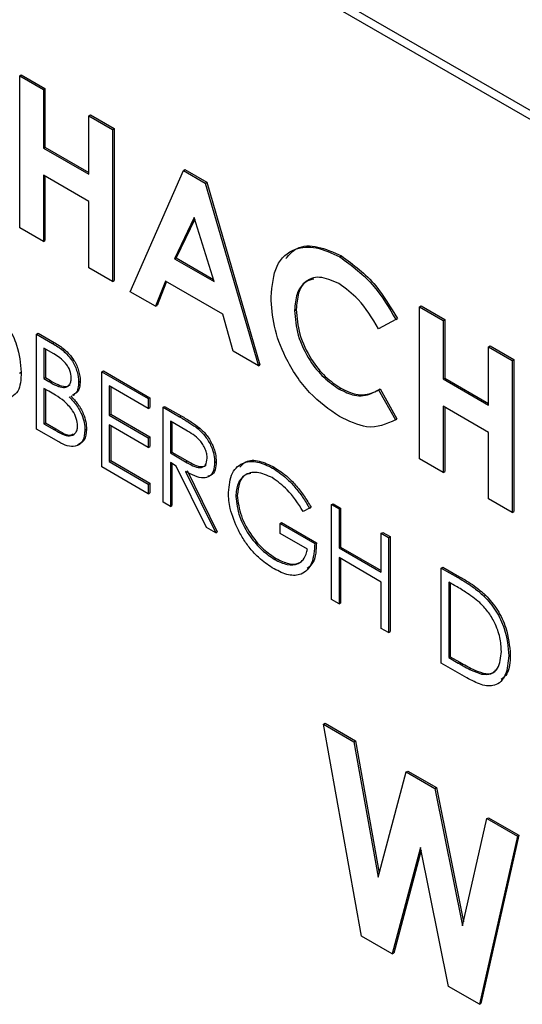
# Model space of a CAD drawing. Header units: inches. Extents: x 0.6 to 33.8, y 0 to 21.7.
# Tile 165 of 172: x 29.2741 to 29.3303, y 18.3344 to 18.4446. Entities that reach past the tile are written whole.
import ezdxf

# ---------------------------------------------------------------- set-up
doc = ezdxf.new("R2010")
doc.units = ezdxf.units.IN
doc.header["$MEASUREMENT"] = 0

msp = doc.modelspace()

# ---------------------------------------------------------------- linework, layer by layer
at = {"color": 7, "linetype": 'Continuous'}
for p, q in [((29.49969, 18.33718), (29.11432, 18.55965)), ((29.49881, 18.33667), (29.11344, 18.55914)), ((29.27406, 18.43831), (29.27423, 18.43842)), ((29.27406, 18.43831), (29.2767, 18.43679)), ((29.27406, 18.4213), (29.27406, 18.43831)), ((29.27423, 18.43842), (29.27688, 18.43689)), ((29.2767, 18.43679), (29.27688, 18.43689)), ((29.2767, 18.43679), (29.2767, 18.43024)), ((29.27688, 18.43689), (29.27688, 18.43035)), ((29.2818, 18.43384), (29.28198, 18.43395)), ((29.2818, 18.4273), (29.2818, 18.43384)), ((29.2818, 18.43384), (29.28445, 18.43232)), ((29.28198, 18.43395), (29.28462, 18.43242)), ((29.28445, 18.43232), (29.28462, 18.43242)), ((29.28445, 18.43232), (29.28445, 18.41531)), ((29.28462, 18.43242), (29.28462, 18.41541)), ((29.2767, 18.43024), (29.27688, 18.43035)), ((29.2767, 18.43024), (29.2818, 18.4273)), ((29.27688, 18.43035), (29.2818, 18.4275)), ((29.2818, 18.42425), (29.2767, 18.42719)), ((29.2767, 18.42719), (29.2767, 18.41978)), ((29.27688, 18.42709), (29.27688, 18.41988)), ((29.28643, 18.41416), (29.29238, 18.42774)), ((29.29238, 18.42774), (29.29256, 18.42784)), ((29.29238, 18.42774), (29.29483, 18.42632)), ((29.29256, 18.42784), (29.29501, 18.42642)), ((29.29483, 18.42632), (29.29501, 18.42642)), ((29.29483, 18.42632), (29.30078, 18.40587)), ((29.29501, 18.42642), (29.30096, 18.40598)), ((29.2818, 18.41683), (29.2818, 18.42425)), ((29.2936, 18.42247), (29.2914, 18.41784)), ((29.29366, 18.4223), (29.29157, 18.41794)), ((29.29581, 18.41529), (29.2936, 18.42247)), ((29.2767, 18.41978), (29.27406, 18.4213)), ((29.2767, 18.41978), (29.27688, 18.41988)), ((29.2914, 18.41784), (29.29157, 18.41794)), ((29.2914, 18.41784), (29.29581, 18.41529)), ((29.29157, 18.41794), (29.29574, 18.41553)), ((29.30989, 18.41807), (29.31007, 18.41817)), ((29.28445, 18.41531), (29.2818, 18.41683)), ((29.28445, 18.41531), (29.28462, 18.41541)), ((29.29039, 18.41536), (29.28925, 18.41253)), ((29.2905, 18.4153), (29.28943, 18.41263)), ((29.29681, 18.41166), (29.29039, 18.41536)), ((29.28925, 18.41253), (29.28643, 18.41416)), ((29.28925, 18.41253), (29.28943, 18.41263)), ((29.29796, 18.40751), (29.29681, 18.41166)), ((29.30484, 18.41207), (29.30502, 18.41217)), ((29.31882, 18.41247), (29.319, 18.41258)), ((29.31882, 18.41247), (29.32146, 18.41095)), ((29.31882, 18.39546), (29.31882, 18.41247)), ((29.319, 18.41258), (29.32164, 18.41105)), ((29.31617, 18.41105), (29.31424, 18.41003)), ((29.31617, 18.41105), (29.31635, 18.41115)), ((29.32146, 18.41095), (29.32164, 18.41105)), ((29.32146, 18.41095), (29.32146, 18.4044)), ((29.32164, 18.41105), (29.32164, 18.40451)), ((29.27593, 18.40942), (29.27611, 18.40952)), ((29.27611, 18.40952), (29.27791, 18.40848)), ((29.27593, 18.40942), (29.27773, 18.40838)), ((29.27593, 18.39879), (29.27593, 18.40942)), ((29.27773, 18.40838), (29.27791, 18.40848)), ((29.27788, 18.4072), (29.27676, 18.40785)), ((29.27676, 18.40785), (29.27676, 18.40444)), ((29.27694, 18.40775), (29.27694, 18.40455)), ((29.30078, 18.40587), (29.29796, 18.40751)), ((29.32656, 18.408), (29.32674, 18.40811)), ((29.32656, 18.40146), (29.32656, 18.408)), ((29.32656, 18.408), (29.32921, 18.40648)), ((29.32674, 18.40811), (29.32938, 18.40658)), ((29.32921, 18.40648), (29.32938, 18.40658)), ((29.32921, 18.40648), (29.32921, 18.38947)), ((29.32938, 18.40658), (29.32938, 18.38957)), ((29.27404, 18.40506), (29.27422, 18.40516)), ((29.28325, 18.40519), (29.28343, 18.4053)), ((29.28325, 18.40519), (29.28844, 18.4022)), ((29.28325, 18.39456), (29.28325, 18.40519)), ((29.28343, 18.4053), (29.28862, 18.4023)), ((29.30078, 18.40587), (29.30096, 18.40598)), ((29.27676, 18.40444), (29.27694, 18.40455)), ((29.27676, 18.40444), (29.27731, 18.40412)), ((29.27694, 18.40455), (29.27749, 18.40422)), ((29.27731, 18.40412), (29.27749, 18.40422)), ((29.28065, 18.40406), (29.28083, 18.40416)), ((29.32146, 18.4044), (29.32164, 18.40451)), ((29.32146, 18.4044), (29.32656, 18.40146)), ((29.32164, 18.40451), (29.32656, 18.40166)), ((29.27731, 18.40304), (29.27676, 18.40335)), ((29.27676, 18.40335), (29.27676, 18.3994)), ((29.27694, 18.40325), (29.27694, 18.3995)), ((29.28844, 18.4011), (29.28408, 18.40363)), ((29.28408, 18.40363), (29.28408, 18.40035)), ((29.28425, 18.40352), (29.28425, 18.40046)), ((29.30984, 18.40327), (29.31001, 18.40337)), ((29.31424, 18.4032), (29.31441, 18.4033)), ((29.31424, 18.4032), (29.31612, 18.39983)), ((29.31441, 18.4033), (29.31629, 18.39994)), ((29.28, 18.40254), (29.28022, 18.40266)), ((29.28844, 18.4022), (29.28862, 18.4023)), ((29.28844, 18.4022), (29.28844, 18.4011)), ((29.28862, 18.4023), (29.28862, 18.40121)), ((29.28844, 18.4011), (29.28862, 18.40121)), ((29.2901, 18.40124), (29.29027, 18.40134)), ((29.2901, 18.40124), (29.29194, 18.40018)), ((29.2901, 18.39061), (29.2901, 18.40124)), ((29.29027, 18.40134), (29.29212, 18.40028)), ((29.32656, 18.39841), (29.32146, 18.40135)), ((29.32146, 18.40135), (29.32146, 18.39394)), ((29.32164, 18.40125), (29.32164, 18.39404)), ((29.28408, 18.40035), (29.28425, 18.40046)), ((29.28408, 18.40035), (29.28844, 18.39783)), ((29.28425, 18.40046), (29.28862, 18.39794)), ((29.29265, 18.39868), (29.29092, 18.39967)), ((29.29092, 18.39967), (29.29092, 18.39613)), ((29.2911, 18.39957), (29.2911, 18.39623)), ((29.29194, 18.40018), (29.29212, 18.40028)), ((29.31612, 18.39983), (29.31629, 18.39994)), ((29.27842, 18.39735), (29.27593, 18.39879)), ((29.27676, 18.3994), (29.27694, 18.3995)), ((29.27676, 18.3994), (29.27794, 18.39872)), ((29.27694, 18.3995), (29.27811, 18.39882)), ((29.27794, 18.39872), (29.27811, 18.39882)), ((29.28136, 18.39867), (29.28154, 18.39877)), ((29.28844, 18.39674), (29.28408, 18.39926)), ((29.28408, 18.39926), (29.28408, 18.39517)), ((29.28425, 18.39916), (29.28425, 18.39528)), ((29.29403, 18.39883), (29.2942, 18.39893)), ((29.28844, 18.39783), (29.28862, 18.39794)), ((29.28844, 18.39783), (29.28844, 18.39674)), ((29.28862, 18.39794), (29.28862, 18.39684)), ((29.32656, 18.39099), (29.32656, 18.39841)), ((29.28844, 18.39674), (29.28862, 18.39684)), ((29.29092, 18.39613), (29.2911, 18.39623)), ((29.2911, 18.39623), (29.29279, 18.39524)), ((29.28408, 18.39517), (29.28425, 18.39528)), ((29.28408, 18.39517), (29.28844, 18.39265)), ((29.28425, 18.39528), (29.28862, 18.39276)), ((29.29092, 18.39613), (29.29261, 18.39514)), ((29.29261, 18.39514), (29.29279, 18.39524)), ((29.29588, 18.39506), (29.29606, 18.39516)), ((29.32146, 18.39394), (29.31882, 18.39546)), ((29.28844, 18.39156), (29.28325, 18.39456)), ((29.29159, 18.39465), (29.29092, 18.39504)), ((29.29092, 18.39504), (29.29092, 18.39013)), ((29.2911, 18.39494), (29.2911, 18.39023)), ((29.29498, 18.38779), (29.29159, 18.39465)), ((29.29262, 18.39406), (29.296, 18.3872)), ((29.29279, 18.39416), (29.29618, 18.3873)), ((29.30237, 18.39443), (29.30254, 18.39453)), ((29.32146, 18.39394), (29.32164, 18.39404)), ((29.28844, 18.39265), (29.28862, 18.39276)), ((29.28844, 18.39265), (29.28844, 18.39156)), ((29.28862, 18.39276), (29.28862, 18.39167)), ((29.28844, 18.39156), (29.28862, 18.39167)), ((29.29824, 18.39127), (29.29842, 18.39137)), ((29.32921, 18.38947), (29.32656, 18.39099)), ((29.29092, 18.39013), (29.2901, 18.39061)), ((29.29092, 18.39013), (29.2911, 18.39023)), ((29.3065, 18.38995), (29.3058, 18.38959)), ((29.3065, 18.38995), (29.30668, 18.39006)), ((29.30898, 18.39034), (29.30916, 18.39044)), ((29.30898, 18.39034), (29.30981, 18.38986)), ((29.30898, 18.37971), (29.30898, 18.39034)), ((29.30916, 18.39044), (29.30999, 18.38996)), ((29.30981, 18.38986), (29.30999, 18.38996)), ((29.30981, 18.38986), (29.30981, 18.3855)), ((29.30999, 18.38996), (29.30999, 18.3856)), ((29.32921, 18.38947), (29.32938, 18.38957)), ((29.296, 18.3872), (29.29498, 18.38779)), ((29.3032, 18.38822), (29.30338, 18.38833)), ((29.3032, 18.38713), (29.3032, 18.38822)), ((29.3032, 18.38822), (29.30709, 18.38598)), ((29.30338, 18.38833), (29.30727, 18.38608)), ((29.296, 18.3872), (29.29618, 18.3873)), ((29.30627, 18.38536), (29.3032, 18.38713)), ((29.31453, 18.38714), (29.31471, 18.38724)), ((29.31453, 18.38714), (29.31536, 18.38666)), ((29.31453, 18.38277), (29.31453, 18.38714)), ((29.31471, 18.38724), (29.31553, 18.38676)), ((29.31536, 18.38666), (29.31553, 18.38676)), ((29.31536, 18.38666), (29.31536, 18.37603)), ((29.31553, 18.38676), (29.31553, 18.37613)), ((29.30709, 18.38598), (29.30727, 18.38608)), ((29.30981, 18.3855), (29.30999, 18.3856)), ((29.30981, 18.3855), (29.31453, 18.38277)), ((29.30999, 18.3856), (29.31453, 18.38298)), ((29.30261, 18.38421), (29.30278, 18.38431)), ((29.31453, 18.38168), (29.30981, 18.38441)), ((29.30981, 18.38441), (29.30981, 18.37923)), ((29.30999, 18.38431), (29.30999, 18.37933)), ((29.32126, 18.38325), (29.32144, 18.38335)), ((29.32126, 18.37262), (29.32126, 18.38325)), ((29.32126, 18.38325), (29.32312, 18.38218)), ((29.32144, 18.38335), (29.3233, 18.38228)), ((29.32312, 18.38218), (29.3233, 18.38228)), ((29.31453, 18.3765), (29.31453, 18.38168)), ((29.32273, 18.38131), (29.32209, 18.38168)), ((29.32209, 18.38168), (29.32209, 18.37323)), ((29.32226, 18.38158), (29.32226, 18.37333)), ((29.30981, 18.37923), (29.30898, 18.37971)), ((29.32604, 18.38011), (29.32622, 18.38021)), ((29.30981, 18.37923), (29.30999, 18.37933)), ((29.31536, 18.37603), (29.31453, 18.3765)), ((29.31536, 18.37603), (29.31553, 18.37613)), ((29.32209, 18.37323), (29.32226, 18.37333)), ((29.32209, 18.37323), (29.32314, 18.37262)), ((29.32226, 18.37333), (29.32332, 18.37272)), ((29.32881, 18.37344), (29.32899, 18.37354)), ((29.32411, 18.37097), (29.32126, 18.37262)), ((29.32314, 18.37262), (29.32332, 18.37272)), ((29.32577, 18.37137), (29.32595, 18.37148)), ((29.30807, 18.36578), (29.30824, 18.36588)), ((29.30807, 18.36578), (29.31148, 18.36381)), ((29.31234, 18.34205), (29.30807, 18.36578)), ((29.30824, 18.36588), (29.31166, 18.36391)), ((29.31148, 18.36381), (29.31166, 18.36391)), ((29.31148, 18.36381), (29.31421, 18.34866)), ((29.31166, 18.36391), (29.31432, 18.34909)), ((29.31421, 18.34866), (29.31733, 18.36043)), ((29.31733, 18.36043), (29.31751, 18.36053)), ((29.31733, 18.36043), (29.32054, 18.35857)), ((29.31751, 18.36053), (29.32072, 18.35868)), ((29.32054, 18.35857), (29.32072, 18.35868)), ((29.32054, 18.35857), (29.32365, 18.3432)), ((29.32072, 18.35868), (29.32375, 18.34367)), ((29.32365, 18.3432), (29.32637, 18.35521)), ((29.32637, 18.35521), (29.32654, 18.35531)), ((29.32637, 18.35521), (29.32979, 18.35324)), ((29.32654, 18.35531), (29.32996, 18.35334)), ((29.32996, 18.35334), (29.3257, 18.33453)), ((29.32979, 18.35324), (29.32996, 18.35334)), ((29.32979, 18.35324), (29.32553, 18.33443)), ((29.31893, 18.35199), (29.31576, 18.34007)), ((29.31899, 18.35167), (29.31594, 18.34017)), ((29.32207, 18.33643), (29.31893, 18.35199)), ((29.31576, 18.34007), (29.31234, 18.34205)), ((29.31576, 18.34007), (29.31594, 18.34017)), ((29.32553, 18.33443), (29.32207, 18.33643)), ((29.32553, 18.33443), (29.3257, 18.33453))]:
    msp.add_line(p, q, dxfattribs=at)
for points, knots in [([(29.30386, 18.41787), (29.30424, 18.41832), (29.30512, 18.41933), (29.30741, 18.41938), (29.30918, 18.41857), (29.31007, 18.41817)], [0, 0, 0, 0, 0.277136, 0.638641, 1, 1, 1, 1]), ([(29.3022, 18.41359), (29.30232, 18.41484), (29.30255, 18.41734), (29.30464, 18.41908), (29.30721, 18.41931), (29.309, 18.41848), (29.30989, 18.41807)], [0, 0, 0, 0, 0.279811, 0.559029, 0.779559, 1, 1, 1, 1]), ([(29.30989, 18.41807), (29.31124, 18.41708), (29.31366, 18.4153), (29.31541, 18.41235), (29.31617, 18.41105)], [0, 0, 0, 0, 0.559027, 1, 1, 1, 1]), ([(29.31007, 18.41817), (29.31142, 18.41718), (29.31384, 18.41541), (29.31558, 18.41245), (29.31635, 18.41115)], [0, 0, 0, 0, 0.559027, 1, 1, 1, 1]), ([(29.30979, 18.41507), (29.30904, 18.4154), (29.30756, 18.41606), (29.30594, 18.41538), (29.30498, 18.41401), (29.30489, 18.41272), (29.30484, 18.41207)], [0, 0, 0, 0, 0.279531, 0.559156, 0.779443, 1, 1, 1, 1]), ([(29.307, 18.41558), (29.30669, 18.41551), (29.3059, 18.41532), (29.30517, 18.41408), (29.30507, 18.41281), (29.30502, 18.41217)], [0, 0, 0, 0, 0.2481613, 0.6238509, 1, 1, 1, 1]), ([(29.31424, 18.41003), (29.31352, 18.41121), (29.31225, 18.41331), (29.31054, 18.41453), (29.30979, 18.41507)], [0, 0, 0, 0, 0.560031, 1, 1, 1, 1]), ([(29.30985, 18.40021), (29.3087, 18.401), (29.3064, 18.40259), (29.30382, 18.4065), (29.30239, 18.41036), (29.30226, 18.41251), (29.3022, 18.41359)], [0, 0, 0, 0, 0.279829, 0.559129, 0.779366, 1, 1, 1, 1]), ([(29.27145, 18.41183), (29.27191, 18.4113), (29.27285, 18.41023), (29.27399, 18.40778), (29.27413, 18.40615), (29.27422, 18.40516)], [0, 0, 0, 0, 0.280264, 0.560715, 1, 1, 1, 1]), ([(29.30484, 18.41207), (29.30491, 18.41116), (29.30505, 18.40934), (29.30636, 18.40658), (29.30807, 18.40446), (29.30925, 18.40367), (29.30984, 18.40327)], [0, 0, 0, 0, 0.280046, 0.55923, 0.779527, 1, 1, 1, 1]), ([(29.30502, 18.41217), (29.30509, 18.41126), (29.30523, 18.40945), (29.30654, 18.40668), (29.30824, 18.40457), (29.30942, 18.40377), (29.31001, 18.40337)], [0, 0, 0, 0, 0.280046, 0.55923, 0.779527, 1, 1, 1, 1]), ([(29.27773, 18.40838), (29.27812, 18.40814), (29.27891, 18.40767), (29.27995, 18.40653), (29.28055, 18.40519), (29.28062, 18.40443), (29.28065, 18.40406)], [0, 0, 0, 0, 0.281317, 0.559922, 0.779935, 1, 1, 1, 1]), ([(29.27791, 18.40848), (29.2783, 18.40825), (29.27908, 18.40777), (29.28012, 18.40663), (29.28073, 18.40529), (29.2808, 18.40454), (29.28083, 18.40416)], [0, 0, 0, 0, 0.281317, 0.559922, 0.779935, 1, 1, 1, 1]), ([(29.27983, 18.40452), (29.2798, 18.40479), (29.27976, 18.40521), (29.27947, 18.40578), (29.27892, 18.40656), (29.27834, 18.40692), (29.27788, 18.4072)], [0, 0, 0, 0, 0.249284, 0.374925, 0.500645, 1, 1, 1, 1]), ([(29.27422, 18.40516), (29.27418, 18.40435), (29.27413, 18.40312), (29.27343, 18.40259), (29.27319, 18.40241)], [0, 0, 0, 0, 0.653898, 1, 1, 1, 1]), ([(29.27731, 18.40412), (29.27789, 18.40379), (29.27862, 18.40337), (29.27933, 18.4035), (29.27961, 18.40371), (29.27979, 18.40405), (29.27982, 18.40436), (29.27983, 18.40452)], [0, 0, 0, 0, 0.4986071, 0.6240085, 0.7494012, 0.8747358, 1, 1, 1, 1]), ([(29.27749, 18.40422), (29.27807, 18.4039), (29.27878, 18.40349), (29.27948, 18.40359), (29.27964, 18.40373), (29.2797, 18.40379)], [0, 0, 0, 0, 0.692704, 0.866921, 1, 1, 1, 1]), ([(29.28065, 18.40406), (29.28064, 18.40382), (29.2806, 18.40334), (29.28039, 18.40279), (29.2801, 18.40267), (29.27998, 18.40263)], [0, 0, 0, 0, 0.366575, 0.732881, 1, 1, 1, 1]), ([(29.28083, 18.40416), (29.28081, 18.40392), (29.28078, 18.40344), (29.28057, 18.40289), (29.28028, 18.40278), (29.28015, 18.40273)], [0, 0, 0, 0, 0.366575, 0.732881, 1, 1, 1, 1]), ([(29.27903, 18.40192), (29.27871, 18.40215), (29.27814, 18.40256), (29.27756, 18.40289), (29.27731, 18.40304)], [0, 0, 0, 0, 0.559734, 1, 1, 1, 1]), ([(29.30984, 18.40327), (29.31041, 18.40298), (29.31136, 18.40252), (29.31255, 18.4025), (29.31344, 18.40276), (29.31397, 18.40305), (29.31424, 18.4032)], [0, 0, 0, 0, 0.339413, 0.559372, 0.779616, 1, 1, 1, 1]), ([(29.31001, 18.40337), (29.31059, 18.40309), (29.31153, 18.40262), (29.31273, 18.40261), (29.31362, 18.40286), (29.31415, 18.40315), (29.31441, 18.4033)], [0, 0, 0, 0, 0.339413, 0.559372, 0.779616, 1, 1, 1, 1]), ([(29.28054, 18.39915), (29.28051, 18.39942), (29.28045, 18.39998), (29.27992, 18.40104), (29.27937, 18.40159), (29.27903, 18.40192)], [0, 0, 0, 0, 0.279944, 0.560429, 1, 1, 1, 1]), ([(29.27959, 18.40241), (29.27987, 18.40212), (29.28042, 18.40155), (29.281, 18.4005), (29.28131, 18.3995), (29.28134, 18.39895), (29.28136, 18.39867)], [0, 0, 0, 0, 0.2803823, 0.5596055, 0.7797648, 1, 1, 1, 1]), ([(29.27977, 18.40251), (29.28004, 18.40222), (29.28059, 18.40165), (29.28117, 18.4006), (29.28149, 18.39961), (29.28152, 18.39905), (29.28154, 18.39877)], [0, 0, 0, 0, 0.2803823, 0.5596055, 0.7797648, 1, 1, 1, 1]), ([(29.29194, 18.40018), (29.29233, 18.39995), (29.29303, 18.39955), (29.29372, 18.39905), (29.29403, 18.39883)], [0, 0, 0, 0, 0.56024, 1, 1, 1, 1]), ([(29.29212, 18.40028), (29.29251, 18.40006), (29.29321, 18.39965), (29.2939, 18.39915), (29.2942, 18.39893)], [0, 0, 0, 0, 0.56024, 1, 1, 1, 1]), ([(29.31612, 18.39983), (29.31511, 18.39937), (29.3133, 18.39853), (29.3109, 18.39969), (29.30985, 18.40021)], [0, 0, 0, 0, 0.559814, 1, 1, 1, 1]), ([(29.27794, 18.39872), (29.27854, 18.39837), (29.27944, 18.39785), (29.28023, 18.39821), (29.2805, 18.39866), (29.28052, 18.39899), (29.28054, 18.39915)], [0, 0, 0, 0, 0.49936, 0.748736, 0.874399, 1, 1, 1, 1]), ([(29.27811, 18.39882), (29.27874, 18.39842), (29.27948, 18.39794), (29.27997, 18.39821), (29.28004, 18.39825)], [0, 0, 0, 0, 0.854458, 1, 1, 1, 1]), ([(29.28136, 18.39867), (29.28131, 18.39822), (29.2812, 18.39733), (29.28037, 18.3968), (29.27939, 18.39685), (29.27875, 18.39718), (29.27842, 18.39735)], [0, 0, 0, 0, 0.279141, 0.558654, 0.779059, 1, 1, 1, 1]), ([(29.28154, 18.39877), (29.28149, 18.39831), (29.2814, 18.39745), (29.28081, 18.39717), (29.28053, 18.39704)], [0, 0, 0, 0, 0.528819, 1, 1, 1, 1]), ([(29.29505, 18.39554), (29.29504, 18.3957), (29.29502, 18.39602), (29.29484, 18.39655), (29.29458, 18.39706), (29.2939, 18.39798), (29.2932, 18.39837), (29.29265, 18.39868)], [0, 0, 0, 0, 0.125307, 0.250617, 0.375954, 0.501281, 1, 1, 1, 1]), ([(29.29403, 18.39883), (29.29431, 18.39855), (29.29489, 18.398), (29.2955, 18.39693), (29.29584, 18.39591), (29.29587, 18.39534), (29.29588, 18.39506)], [0, 0, 0, 0, 0.279797, 0.5595, 0.779626, 1, 1, 1, 1]), ([(29.2942, 18.39893), (29.29449, 18.39865), (29.29507, 18.3981), (29.29568, 18.39703), (29.29601, 18.39601), (29.29604, 18.39544), (29.29606, 18.39516)], [0, 0, 0, 0, 0.279797, 0.5595, 0.779626, 1, 1, 1, 1]), ([(29.29261, 18.39514), (29.29317, 18.39482), (29.29388, 18.39441), (29.29458, 18.39453), (29.29495, 18.3948), (29.29501, 18.39525), (29.29505, 18.39554)], [0, 0, 0, 0, 0.499827, 0.625498, 0.751208, 1, 1, 1, 1]), ([(29.29279, 18.39524), (29.29335, 18.39493), (29.29405, 18.39453), (29.29473, 18.39461), (29.29487, 18.39475), (29.29493, 18.3948)], [0, 0, 0, 0, 0.699875, 0.875843, 1, 1, 1, 1]), ([(29.29606, 18.39516), (29.29603, 18.39484), (29.29598, 18.39421), (29.29562, 18.39362), (29.29525, 18.39355), (29.29512, 18.39352)], [0, 0, 0, 0, 0.394782, 0.789012, 1, 1, 1, 1]), ([(29.29742, 18.3917), (29.29751, 18.39249), (29.29769, 18.39405), (29.29901, 18.39515), (29.30066, 18.39526), (29.3018, 18.39471), (29.30237, 18.39443)], [0, 0, 0, 0, 0.27959, 0.559072, 0.779411, 1, 1, 1, 1]), ([(29.29872, 18.39455), (29.29893, 18.39478), (29.29945, 18.39536), (29.30086, 18.39533), (29.30198, 18.3948), (29.30254, 18.39453)], [0, 0, 0, 0, 0.239569, 0.619569, 1, 1, 1, 1]), ([(29.29588, 18.39506), (29.29586, 18.39474), (29.29581, 18.39409), (29.29535, 18.39346), (29.29432, 18.39317), (29.29332, 18.39369), (29.29262, 18.39406)], [0, 0, 0, 0, 0.18712, 0.373979, 0.560911, 1, 1, 1, 1]), ([(29.30237, 18.39443), (29.30289, 18.39408), (29.30376, 18.39351), (29.30489, 18.39232), (29.30575, 18.39119), (29.30625, 18.39037), (29.3065, 18.38995)], [0, 0, 0, 0, 0.339527, 0.559586, 0.779731, 1, 1, 1, 1]), ([(29.30254, 18.39453), (29.30307, 18.39418), (29.30394, 18.39361), (29.30506, 18.39242), (29.30593, 18.39129), (29.30643, 18.39047), (29.30668, 18.39006)], [0, 0, 0, 0, 0.339527, 0.559586, 0.779731, 1, 1, 1, 1]), ([(29.30234, 18.39336), (29.30176, 18.39361), (29.30059, 18.39412), (29.29923, 18.39377), (29.2984, 18.39277), (29.29829, 18.39177), (29.29824, 18.39127)], [0, 0, 0, 0, 0.279847, 0.559555, 0.779847, 1, 1, 1, 1]), ([(29.29993, 18.39382), (29.29974, 18.3938), (29.29917, 18.39371), (29.29859, 18.39284), (29.29847, 18.39186), (29.29842, 18.39137)], [0, 0, 0, 0, 0.192604, 0.59643, 1, 1, 1, 1]), ([(29.3058, 18.38959), (29.30523, 18.39046), (29.30421, 18.39201), (29.30291, 18.39294), (29.30234, 18.39336)], [0, 0, 0, 0, 0.55984, 1, 1, 1, 1]), ([(29.29854, 18.38747), (29.29818, 18.38829), (29.29753, 18.38975), (29.29745, 18.39111), (29.29742, 18.3917)], [0, 0, 0, 0, 0.559317, 1, 1, 1, 1]), ([(29.29824, 18.39127), (29.29834, 18.39051), (29.29852, 18.389), (29.29975, 18.38681), (29.30117, 18.38517), (29.30213, 18.38453), (29.30261, 18.38421)], [0, 0, 0, 0, 0.279061, 0.558584, 0.779236, 1, 1, 1, 1]), ([(29.29842, 18.39137), (29.29851, 18.39061), (29.2987, 18.3891), (29.29992, 18.38691), (29.30134, 18.38527), (29.3023, 18.38463), (29.30278, 18.38431)], [0, 0, 0, 0, 0.279061, 0.558584, 0.779236, 1, 1, 1, 1]), ([(29.30253, 18.38316), (29.30202, 18.38349), (29.30118, 18.38403), (29.30007, 18.38515), (29.29922, 18.38624), (29.29877, 18.38706), (29.29854, 18.38747)], [0, 0, 0, 0, 0.339789, 0.559872, 0.779908, 1, 1, 1, 1]), ([(29.30709, 18.38598), (29.30704, 18.38521), (29.30692, 18.38367), (29.30576, 18.38245), (29.30417, 18.38234), (29.30308, 18.38288), (29.30253, 18.38316)], [0, 0, 0, 0, 0.280351, 0.559367, 0.779371, 1, 1, 1, 1]), ([(29.30261, 18.38421), (29.30308, 18.38397), (29.30403, 18.38351), (29.3052, 18.38363), (29.306, 18.38425), (29.30618, 18.38499), (29.30627, 18.38536)], [0, 0, 0, 0, 0.280254, 0.559912, 0.779941, 1, 1, 1, 1]), ([(29.30727, 18.38608), (29.30724, 18.38527), (29.3072, 18.38399), (29.30649, 18.38341), (29.30623, 18.3832)], [0, 0, 0, 0, 0.6318579, 1, 1, 1, 1]), ([(29.30278, 18.38431), (29.30325, 18.38408), (29.30419, 18.38363), (29.30526, 18.38366), (29.30566, 18.38405), (29.30578, 18.38417)], [0, 0, 0, 0, 0.413609, 0.82634, 1, 1, 1, 1]), ([(29.32312, 18.38218), (29.32367, 18.38186), (29.32466, 18.38129), (29.32562, 18.38047), (29.32604, 18.38011)], [0, 0, 0, 0, 0.560445, 1, 1, 1, 1]), ([(29.3233, 18.38228), (29.32385, 18.38196), (29.32484, 18.38139), (29.3258, 18.38057), (29.32622, 18.38021)], [0, 0, 0, 0, 0.560445, 1, 1, 1, 1]), ([(29.32556, 18.37938), (29.32504, 18.37979), (29.3241, 18.38052), (29.32315, 18.38107), (29.32273, 18.38131)], [0, 0, 0, 0, 0.559542, 1, 1, 1, 1]), ([(29.32604, 18.38011), (29.32651, 18.37958), (29.32745, 18.37851), (29.32859, 18.37606), (29.32873, 18.37443), (29.32881, 18.37344)], [0, 0, 0, 0, 0.280264, 0.560715, 1, 1, 1, 1]), ([(29.32622, 18.38021), (29.32669, 18.37968), (29.32762, 18.37861), (29.32876, 18.37616), (29.3289, 18.37453), (29.32899, 18.37354)], [0, 0, 0, 0, 0.280264, 0.560715, 1, 1, 1, 1]), ([(29.32799, 18.37392), (29.32796, 18.37443), (29.3279, 18.37546), (29.32733, 18.37704), (29.32651, 18.37841), (29.32588, 18.37906), (29.32556, 18.37938)], [0, 0, 0, 0, 0.280178, 0.559765, 0.779797, 1, 1, 1, 1]), ([(29.32881, 18.37344), (29.32875, 18.37268), (29.32861, 18.37116), (29.32742, 18.36995), (29.32574, 18.37009), (29.32466, 18.37068), (29.32411, 18.37097)], [0, 0, 0, 0, 0.280124, 0.559248, 0.778837, 1, 1, 1, 1]), ([(29.32577, 18.37137), (29.32614, 18.37135), (29.32688, 18.3713), (29.3278, 18.3721), (29.32792, 18.37323), (29.32799, 18.37392)], [0, 0, 0, 0, 0.280536, 0.561015, 1, 1, 1, 1]), ([(29.32899, 18.37354), (29.32896, 18.37274), (29.3289, 18.3715), (29.3282, 18.37098), (29.32796, 18.37079)], [0, 0, 0, 0, 0.653898, 1, 1, 1, 1]), ([(29.32314, 18.37262), (29.32364, 18.37233), (29.32452, 18.37182), (29.32539, 18.37151), (29.32577, 18.37137)], [0, 0, 0, 0, 0.560426, 1, 1, 1, 1]), ([(29.32332, 18.37272), (29.32382, 18.37244), (29.3247, 18.37192), (29.32557, 18.37161), (29.32595, 18.37148)], [0, 0, 0, 0, 0.560426, 1, 1, 1, 1]), ([(29.32595, 18.37148), (29.32633, 18.37143), (29.32691, 18.37135), (29.32725, 18.37172), (29.32737, 18.37184)], [0, 0, 0, 0, 0.670761, 1, 1, 1, 1])]:
    msp.add_open_spline(points, degree=3, knots=knots, dxfattribs=at)

doc.saveas('drawing.dxf')
